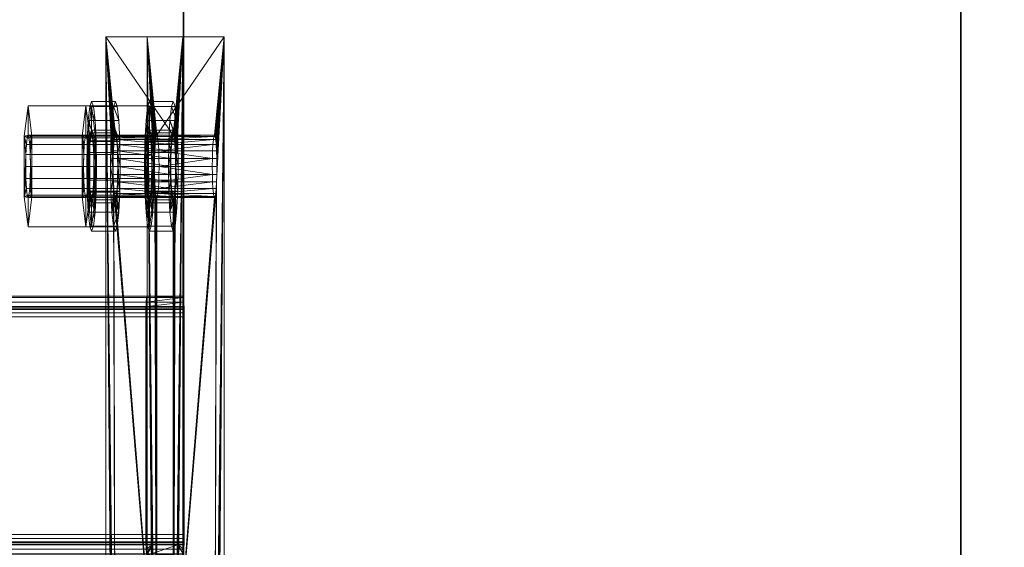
# Model space of a CAD drawing. Extents: x -0.3 to 41.3, y 0 to 17.8.
# Tile 12 of 256: x 0.766 to 0.956, y 2.071 to 2.173. Entities that reach past the tile are written whole.
import ezdxf

# ---------------------------------------------------------------- set-up
doc = ezdxf.new("R2010")
doc.units = 0
doc.header["$MEASUREMENT"] = 0
for name, color, linetype, lineweight in [('ANILHAS', 135, 'Continuous', 0), ('PLACAS_DE_BASE', 144, 'Continuous', 0), ('PORCAS', 157, 'Continuous', 0), ('VIGA_METALICA', 106, 'Continuous', 0)]:
    doc.layers.add(name, color=color, linetype=linetype, lineweight=lineweight)
for name, color, linetype in [('S40', 7, 'Continuous'), ('V119', 7, 'Continuous'), ('V222', 7, 'Continuous'), ('V308', 7, 'Continuous')]:
    doc.layers.add(name, color=color, linetype=linetype)

msp = doc.modelspace()

# ---------------------------------------------------------------- linework, layer by layer
at = {"layer": 'S40', "color": 253, "true_color": 0xca95bd}
for points, invisible_edges in [([(0.54775, 1.49431, 195.60001), (1.34775, 1.49431, 195.60001), (1.34775, 2.29431, 195.60001)], 12), ([(0.54775, 1.49431, 195.10001), (1.34775, 1.49431, 195.10001), (1.34775, 2.29431, 195.10001)], 12), ([(0.54775, 1.49431, 195.60001), (1.34775, 2.29431, 195.60001), (0.54775, 2.29431, 195.60001)], 9), ([(0.54775, 1.49431, 195.10001), (1.34775, 2.29431, 195.10001), (0.54775, 2.29431, 195.10001)], 9)]:
    msp.add_3dface(points, dxfattribs=dict(at, invisible_edges=invisible_edges))
at = {"layer": 'V119', "color": 252, "true_color": 0x838383}
for points, invisible_edges in [([(0.94775, 5.91931, 196.60001), (0.79775, 5.91931, 196.60001), (0.79775, 1.96931, 196.60001)], 12), ([(0.94775, 5.91931, 196.00001), (0.79775, 5.91931, 196.00001), (0.79775, 1.96931, 196.00001)], 12), ([(0.94775, 5.91931, 196.60001), (0.79775, 1.96931, 196.60001), (0.94775, 1.96931, 196.60001)], 9), ([(0.94775, 5.91931, 196.00001), (0.79775, 1.96931, 196.00001), (0.94775, 1.96931, 196.00001)], 9)]:
    msp.add_3dface(points, dxfattribs=dict(at, invisible_edges=invisible_edges))
for points in [[(0.79775, 5.91931, 196.60001), (0.79775, 1.96931, 196.60001), (0.79775, 1.96931, 196.00001), (0.79775, 5.91931, 196.00001)], [(0.94775, 1.96931, 196.60001), (0.94775, 5.91931, 196.60001), (0.94775, 5.91931, 196.00001), (0.94775, 1.96931, 196.00001)]]:
    msp.add_3dface(points, dxfattribs=at)
at = {"layer": 'V222', "color": 252, "true_color": 0x838383}
for points, invisible_edges in [([(0.94775, 5.91931, 199.55), (0.79775, 5.91931, 199.55), (0.79775, 1.96931, 199.55)], 12), ([(0.94775, 5.91931, 198.95), (0.79775, 5.91931, 198.95), (0.79775, 1.96931, 198.95)], 12), ([(0.94775, 5.91931, 199.55), (0.79775, 1.96931, 199.55), (0.94775, 1.96931, 199.55)], 9), ([(0.94775, 5.91931, 198.95), (0.79775, 1.96931, 198.95), (0.94775, 1.96931, 198.95)], 9)]:
    msp.add_3dface(points, dxfattribs=dict(at, invisible_edges=invisible_edges))
for points in [[(0.79775, 5.91931, 199.55), (0.79775, 1.96931, 199.55), (0.79775, 1.96931, 198.95), (0.79775, 5.91931, 198.95)], [(0.94775, 1.96931, 199.55), (0.94775, 5.91931, 199.55), (0.94775, 5.91931, 198.95), (0.94775, 1.96931, 198.95)]]:
    msp.add_3dface(points, dxfattribs=at)
at = {"layer": 'V308', "color": 252, "true_color": 0x838383}
for points, invisible_edges in [([(0.94775, 5.84431, 200.60001), (0.79775, 5.84431, 200.60001), (0.79775, 1.96931, 200.60001)], 12), ([(0.94775, 5.84431, 200.30001), (0.79775, 5.84431, 200.30001), (0.79775, 1.96931, 200.30001)], 12), ([(0.94775, 5.84431, 200.60001), (0.79775, 1.96931, 200.60001), (0.94775, 1.96931, 200.60001)], 9), ([(0.94775, 5.84431, 200.30001), (0.79775, 1.96931, 200.30001), (0.94775, 1.96931, 200.30001)], 9)]:
    msp.add_3dface(points, dxfattribs=dict(at, invisible_edges=invisible_edges))
for points in [[(0.79775, 5.84431, 200.60001), (0.79775, 1.96931, 200.60001), (0.79775, 1.96931, 200.30001), (0.79775, 5.84431, 200.30001)], [(0.94775, 1.96931, 200.60001), (0.94775, 5.84431, 200.60001), (0.94775, 5.84431, 200.30001), (0.94775, 1.96931, 200.30001)]]:
    msp.add_3dface(points, dxfattribs=at)

# ---------------------------------------------------------------- meshes
at = {"layer": 'ANILHAS'}
mesh = msp.add_polyface(dxfattribs=at)
corners = [(0.77908, 2.14481, 199.5841), (0.77915, 2.14003, 199.58315), (0.77915, 2.14959, 199.58315), (0.77935, 2.13597, 199.58045), (0.77935, 2.15365, 199.58045), (0.77949, 2.14481, 199.57862), (0.77953, 2.14213, 199.57809), (0.77953, 2.14749, 199.57809), (0.77964, 2.13986, 199.57657), (0.77964, 2.14976, 199.57657), (0.77966, 2.13326, 199.5764), (0.77966, 2.15636, 199.5764), (0.77981, 2.13834, 199.57431), (0.77981, 2.15128, 199.57431), (0.78001, 2.13231, 199.57164), (0.78001, 2.13781, 199.57164), (0.78001, 2.15181, 199.57164), (0.78001, 2.15731, 199.57164), (0.78021, 2.13834, 199.56896), (0.78021, 2.15128, 199.56896), (0.78037, 2.13326, 199.56687), (0.78037, 2.15636, 199.56687), (0.78038, 2.13986, 199.5667), (0.78038, 2.14976, 199.5667), (0.78049, 2.14213, 199.56518), (0.78049, 2.14749, 199.56518), (0.78053, 2.14481, 199.56466), (0.78067, 2.13597, 199.56282), (0.78067, 2.15365, 199.56282), (0.78087, 2.14003, 199.56012), (0.78087, 2.14959, 199.56012), (0.78094, 2.14481, 199.55917), (0.78367, 2.14481, 199.58444), (0.78374, 2.14003, 199.5835), (0.78374, 2.14959, 199.5835), (0.78394, 2.13597, 199.58079), (0.78394, 2.15365, 199.58079), (0.78408, 2.14481, 199.57896), (0.78412, 2.14213, 199.57843), (0.78412, 2.14749, 199.57843), (0.78423, 2.13986, 199.57691), (0.78423, 2.14976, 199.57691), (0.78424, 2.13326, 199.57674), (0.78424, 2.15636, 199.57674), (0.7844, 2.13834, 199.57465), (0.7844, 2.15128, 199.57465), (0.7846, 2.13231, 199.57198), (0.7846, 2.13781, 199.57198), (0.7846, 2.15181, 199.57198), (0.7846, 2.15731, 199.57198), (0.7848, 2.13834, 199.56931), (0.7848, 2.15128, 199.56931), (0.78495, 2.13326, 199.56721), (0.78495, 2.15636, 199.56721), (0.78497, 2.13986, 199.56704), (0.78497, 2.14976, 199.56704), (0.78508, 2.14213, 199.56553), (0.78508, 2.14749, 199.56553), (0.78512, 2.14481, 199.565), (0.78526, 2.13597, 199.56316), (0.78526, 2.15365, 199.56316), (0.78546, 2.14003, 199.56046), (0.78546, 2.14959, 199.56046), (0.78553, 2.14481, 199.55951)]
mesh.append_faces([[corners[k] for k in face] for face in [(46, 42, 10, 14), (42, 35, 3, 10), (35, 33, 1, 3), (33, 32, 0, 1), (32, 34, 2, 0), (34, 36, 4, 2), (36, 43, 11, 4), (43, 49, 17, 11), (49, 53, 21, 17), (53, 60, 28, 21), (60, 62, 30, 28), (62, 63, 31, 30), (63, 61, 29, 31), (61, 59, 27, 29), (59, 52, 20, 27), (52, 46, 14, 20), (47, 50, 18, 15), (50, 54, 22, 18), (54, 56, 24, 22), (56, 58, 26, 24), (58, 57, 25, 26), (57, 55, 23, 25), (55, 51, 19, 23), (51, 48, 16, 19), (48, 45, 13, 16), (45, 41, 9, 13), (41, 39, 7, 9), (39, 37, 5, 7), (37, 38, 6, 5), (38, 40, 8, 6), (40, 44, 12, 8), (44, 47, 15, 12)]])
mesh.append_faces([[corners[k] for k in face] for face in [(43, 53, 49), (52, 42, 46), (21, 11, 17), (10, 20, 14)]], dxfattribs={"vtx0": -1})
mesh.append_faces([[corners[k] for k in face] for face in [(34, 48, 36), (48, 34, 45), (45, 34, 41), (41, 34, 39), (39, 32, 37), (37, 32, 38), (38, 33, 40), (40, 35, 44), (44, 35, 47), (53, 43, 60), (60, 36, 62), (62, 57, 63), (63, 58, 61), (61, 54, 59), (59, 42, 52), (11, 28, 4), (16, 30, 19), (19, 30, 23), (23, 30, 25), (25, 31, 26), (26, 29, 24), (24, 29, 22), (22, 27, 18), (18, 27, 15), (3, 27, 10), (2, 7, 0), (0, 6, 1), (1, 8, 3)]], dxfattribs={"vtx0": -1, "vtx1": -1})
mesh.append_faces([[corners[k] for k in face] for face in [(62, 36, 48), (59, 47, 35), (4, 30, 16), (15, 27, 3)]], dxfattribs={"vtx0": -1, "vtx1": -1, "vtx2": -1})
mesh.append_faces([[corners[k] for k in face] for face in [(39, 34, 32), (38, 32, 33), (40, 33, 35), (60, 43, 36), (62, 48, 51), (62, 51, 55), (62, 55, 57), (63, 57, 58), (61, 58, 56), (61, 56, 54), (59, 54, 50), (59, 50, 47), (59, 35, 42), (11, 21, 28), (4, 28, 30), (25, 30, 31), (26, 31, 29), (22, 29, 27), (10, 27, 20), (16, 2, 4), (2, 16, 13), (2, 13, 9), (2, 9, 7), (0, 7, 5), (0, 5, 6), (1, 6, 8), (3, 8, 12), (3, 12, 15)]], dxfattribs={"vtx0": -1, "vtx2": -1})
mesh = msp.add_polyface(dxfattribs=at)
corners = [(0.79024, 2.14481, 199.43452), (0.79031, 2.14003, 199.43357), (0.79031, 2.14959, 199.43357), (0.79052, 2.13597, 199.43087), (0.79052, 2.15365, 199.43087), (0.79065, 2.14481, 199.42903), (0.79069, 2.14213, 199.4285), (0.79069, 2.14749, 199.4285), (0.79081, 2.13986, 199.42699), (0.79081, 2.14976, 199.42699), (0.79082, 2.13326, 199.42682), (0.79082, 2.15636, 199.42682), (0.79097, 2.13834, 199.42472), (0.79097, 2.15128, 199.42472), (0.79117, 2.13231, 199.42205), (0.79117, 2.13781, 199.42205), (0.79117, 2.15181, 199.42205), (0.79117, 2.15731, 199.42205), (0.79137, 2.13834, 199.41938), (0.79137, 2.15128, 199.41938), (0.79153, 2.13326, 199.41728), (0.79153, 2.15636, 199.41728), (0.79154, 2.13986, 199.41712), (0.79154, 2.14976, 199.41712), (0.79166, 2.14213, 199.4156), (0.79166, 2.14749, 199.4156), (0.79169, 2.14481, 199.41507), (0.79183, 2.13597, 199.41324), (0.79183, 2.15365, 199.41324), (0.79203, 2.14003, 199.41053), (0.79203, 2.14959, 199.41053), (0.7921, 2.14481, 199.40959), (0.79483, 2.14481, 199.43486), (0.7949, 2.14003, 199.43391), (0.7949, 2.14959, 199.43391), (0.7951, 2.13597, 199.43121), (0.7951, 2.15365, 199.43121), (0.79524, 2.14481, 199.42937), (0.79528, 2.14213, 199.42885), (0.79528, 2.14749, 199.42885), (0.79539, 2.13986, 199.42733), (0.79539, 2.14976, 199.42733), (0.79541, 2.13326, 199.42716), (0.79541, 2.15636, 199.42716), (0.79556, 2.13834, 199.42507), (0.79556, 2.15128, 199.42507), (0.79576, 2.13231, 199.42239), (0.79576, 2.13781, 199.42239), (0.79576, 2.15181, 199.42239), (0.79576, 2.15731, 199.42239), (0.79596, 2.13834, 199.41972), (0.79596, 2.15128, 199.41972), (0.79612, 2.13326, 199.41763), (0.79612, 2.15636, 199.41763), (0.79613, 2.13986, 199.41746), (0.79613, 2.14976, 199.41746), (0.79624, 2.14213, 199.41594), (0.79624, 2.14749, 199.41594), (0.79628, 2.14481, 199.41541), (0.79642, 2.13597, 199.41358), (0.79642, 2.15365, 199.41358), (0.79662, 2.14003, 199.41088), (0.79662, 2.14959, 199.41088), (0.79669, 2.14481, 199.40993)]
mesh.append_faces([[corners[k] for k in face] for face in [(46, 42, 10, 14), (42, 35, 3, 10), (35, 33, 1, 3), (33, 32, 0, 1), (32, 34, 2, 0), (34, 36, 4, 2), (36, 43, 11, 4), (43, 49, 17, 11), (49, 53, 21, 17), (53, 60, 28, 21), (60, 62, 30, 28), (62, 63, 31, 30), (63, 61, 29, 31), (61, 59, 27, 29), (59, 52, 20, 27), (52, 46, 14, 20), (47, 50, 18, 15), (50, 54, 22, 18), (54, 56, 24, 22), (56, 58, 26, 24), (58, 57, 25, 26), (57, 55, 23, 25), (55, 51, 19, 23), (51, 48, 16, 19), (48, 45, 13, 16), (45, 41, 9, 13), (41, 39, 7, 9), (39, 37, 5, 7), (37, 38, 6, 5), (38, 40, 8, 6), (40, 44, 12, 8), (44, 47, 15, 12)]])
mesh.append_faces([[corners[k] for k in face] for face in [(43, 53, 49), (52, 42, 46), (21, 11, 17), (10, 20, 14)]], dxfattribs={"vtx0": -1})
mesh.append_faces([[corners[k] for k in face] for face in [(34, 48, 36), (48, 34, 45), (45, 34, 41), (41, 34, 39), (39, 32, 37), (37, 32, 38), (38, 33, 40), (40, 35, 44), (44, 35, 47), (53, 43, 60), (60, 36, 62), (62, 57, 63), (63, 58, 61), (61, 54, 59), (59, 42, 52), (11, 28, 4), (16, 30, 19), (19, 30, 23), (23, 30, 25), (25, 31, 26), (26, 29, 24), (24, 29, 22), (22, 27, 18), (18, 27, 15), (3, 27, 10), (2, 7, 0), (0, 6, 1), (1, 8, 3)]], dxfattribs={"vtx0": -1, "vtx1": -1})
mesh.append_faces([[corners[k] for k in face] for face in [(62, 36, 48), (59, 47, 35), (4, 30, 16), (15, 27, 3)]], dxfattribs={"vtx0": -1, "vtx1": -1, "vtx2": -1})
mesh.append_faces([[corners[k] for k in face] for face in [(39, 34, 32), (38, 32, 33), (40, 33, 35), (60, 43, 36), (62, 48, 51), (62, 51, 55), (62, 55, 57), (63, 57, 58), (61, 58, 56), (61, 56, 54), (59, 54, 50), (59, 50, 47), (59, 35, 42), (11, 21, 28), (4, 28, 30), (25, 30, 31), (26, 31, 29), (22, 29, 27), (10, 27, 20), (16, 2, 4), (2, 16, 13), (2, 13, 9), (2, 9, 7), (0, 7, 5), (0, 5, 6), (1, 6, 8), (3, 8, 12), (3, 12, 15)]], dxfattribs={"vtx0": -1, "vtx2": -1})
at = {"layer": 'PLACAS_DE_BASE'}
mesh = msp.add_polyface(dxfattribs=at)
corners = [(0.80419, 1.99481, 199.41701), (0.8056, 1.96981, 199.39806), (0.8056, 2.16981, 199.39806), (0.80417, 1.99636, 199.41721), (0.80413, 1.99781, 199.41781), (0.80406, 1.99905, 199.41876), (0.80396, 2.00001, 199.42), (0.80386, 2.00061, 199.42145), (0.80374, 2.00081, 199.42299), (0.80406, 2.14057, 199.41876), (0.79258, 2.00081, 199.57258), (0.79072, 1.96981, 199.59751), (0.79213, 1.99481, 199.57856), (0.79072, 2.16981, 199.59751), (0.79215, 1.99636, 199.57836), (0.79219, 1.99781, 199.57776), (0.79226, 1.99905, 199.57681), (0.79236, 2.00001, 199.57557), (0.79246, 2.00061, 199.57413), (0.79269, 2.00061, 199.57103), (0.80363, 2.00061, 199.42454), (0.78415, 1.99481, 199.57797), (0.78274, 1.96981, 199.59691), (0.78274, 2.16981, 199.59691), (0.78417, 1.99636, 199.57776), (0.78421, 1.99781, 199.57716), (0.78428, 1.99905, 199.57621), (0.78438, 2.00001, 199.57497), (0.78449, 2.00061, 199.57353), (0.7846, 2.00081, 199.57198), (0.78428, 2.14057, 199.57621), (0.79576, 2.00081, 199.4224), (0.79762, 1.96981, 199.39747), (0.79621, 1.99481, 199.41642), (0.79762, 2.16981, 199.39747), (0.79619, 1.99636, 199.41662), (0.79615, 1.99781, 199.41722), (0.79608, 1.99905, 199.41817), (0.79599, 2.00001, 199.41941), (0.79588, 2.00061, 199.42085), (0.79565, 2.00061, 199.42395), (0.78472, 2.00061, 199.57043)]
mesh.append_faces([[corners[k] for k in face] for face in [(2, 1, 32, 34), (7, 8, 31, 39), (8, 20, 40, 31), (19, 10, 29, 41), (10, 18, 28, 29)]])
mesh.append_faces([[corners[k] for k in face] for face in [(0, 2, 3), (3, 2, 4), (4, 2, 5), (5, 2, 6), (6, 2, 7), (7, 2, 8), (11, 12, 13), (19, 8, 10), (21, 23, 24), (24, 23, 25), (25, 23, 26), (26, 23, 27), (27, 23, 28), (28, 23, 29), (32, 33, 34), (40, 29, 31)]], dxfattribs={"vtx0": -1, "vtx1": -1})
mesh.append_faces([[corners[k] for k in face] for face in [(8, 9, 10), (29, 30, 31)]], dxfattribs={"vtx0": -1, "vtx1": -1, "vtx2": -1})
mesh.append_faces([[corners[k] for k in face] for face in [(0, 1, 2), (13, 12, 14), (13, 14, 15), (13, 15, 16), (13, 16, 17), (13, 17, 18), (13, 18, 10), (19, 20, 8), (21, 22, 23), (34, 33, 35), (34, 35, 36), (34, 36, 37), (34, 37, 38), (34, 38, 39), (34, 39, 31), (40, 41, 29)]], dxfattribs={"vtx0": -1, "vtx2": -1})
mesh = msp.add_polyface(dxfattribs=at)
corners = [(0.80374, 2.00081, 199.42299), (0.8056, 2.16981, 199.39806), (0.80413, 2.14181, 199.41781), (0.80406, 2.14057, 199.41876), (0.79258, 2.00081, 199.57258), (0.80396, 2.13961, 199.42), (0.80386, 2.13901, 199.42145), (0.80374, 2.13881, 199.42299), (0.79072, 2.16981, 199.59751), (0.79219, 2.14181, 199.57776), (0.79226, 2.14057, 199.57681), (0.79236, 2.13961, 199.57557), (0.79246, 2.13901, 199.57413), (0.79258, 2.13881, 199.57258), (0.80363, 2.13901, 199.42454), (0.79269, 2.13901, 199.57103), (0.7928, 2.13961, 199.56959), (0.80352, 2.13961, 199.42599), (0.7846, 2.00081, 199.57198), (0.78274, 2.16981, 199.59691), (0.78421, 2.14181, 199.57716), (0.78428, 2.14057, 199.57621), (0.79576, 2.00081, 199.4224), (0.78438, 2.13961, 199.57497), (0.78449, 2.13901, 199.57353), (0.7846, 2.13881, 199.57198), (0.79762, 2.16981, 199.39747), (0.79615, 2.14181, 199.41722), (0.79608, 2.14057, 199.41817), (0.79599, 2.13961, 199.41941), (0.79588, 2.13901, 199.42085), (0.79576, 2.13881, 199.4224), (0.78472, 2.13901, 199.57043), (0.79565, 2.13901, 199.42395), (0.78482, 2.13961, 199.56899), (0.79554, 2.13961, 199.42539), (0.79072, 1.96981, 199.59751), (0.78274, 1.96981, 199.59691)]
mesh.append_faces([[corners[k] for k in face] for face in [(36, 8, 19, 37), (7, 6, 30, 31), (6, 5, 29, 30), (17, 14, 33, 35), (14, 7, 31, 33), (13, 15, 32, 25), (15, 16, 34, 32), (11, 12, 24, 23), (12, 13, 25, 24)]])
mesh.append_faces([[corners[k] for k in face] for face in [(9, 4, 10), (10, 4, 11), (11, 4, 12), (12, 4, 13), (14, 13, 7), (13, 14, 15), (15, 14, 16), (27, 22, 28), (28, 22, 29), (29, 22, 30), (30, 22, 31), (32, 31, 25), (31, 32, 33), (33, 34, 35)]], dxfattribs={"vtx0": -1, "vtx1": -1})
mesh.append_faces([[corners[k] for k in face] for face in [(0, 1, 2), (8, 4, 9), (13, 4, 7), (18, 19, 20), (26, 22, 27), (31, 22, 25)]], dxfattribs={"vtx0": -1, "vtx1": -1, "vtx2": -1})
mesh.append_faces([[corners[k] for k in face] for face in [(0, 2, 3), (4, 3, 5), (4, 5, 6), (4, 6, 7), (16, 14, 17), (18, 20, 21), (22, 21, 23), (22, 23, 24), (22, 24, 25), (33, 32, 34)]], dxfattribs={"vtx0": -1, "vtx2": -1})
mesh = msp.add_polyface(dxfattribs=at)
corners = [(0.80413, 2.14181, 199.41781), (0.8056, 2.16981, 199.39806), (0.80417, 2.14326, 199.41721), (0.80419, 2.14481, 199.41701), (0.80417, 2.14636, 199.41721), (0.80413, 2.14781, 199.41781), (0.80406, 2.14905, 199.41876), (0.80396, 2.15001, 199.42), (0.80386, 2.15061, 199.42145), (0.80374, 2.15081, 199.42299), (0.79258, 2.15081, 199.57258), (0.79072, 2.16981, 199.59751), (0.79219, 2.14181, 199.57776), (0.79215, 2.14326, 199.57836), (0.79213, 2.14481, 199.57856), (0.79215, 2.14636, 199.57836), (0.79219, 2.14781, 199.57776), (0.79226, 2.14905, 199.57681), (0.79236, 2.15001, 199.57557), (0.79246, 2.15061, 199.57413), (0.79269, 2.15061, 199.57103), (0.78421, 2.14181, 199.57716), (0.78274, 2.16981, 199.59691), (0.78417, 2.14326, 199.57776), (0.78415, 2.14481, 199.57797), (0.78417, 2.14636, 199.57776), (0.78421, 2.14781, 199.57716), (0.78428, 2.14905, 199.57621), (0.78438, 2.15001, 199.57497), (0.78449, 2.15061, 199.57353), (0.7846, 2.15081, 199.57198), (0.79576, 2.15081, 199.4224), (0.79762, 2.16981, 199.39747), (0.79615, 2.14181, 199.41722), (0.79619, 2.14326, 199.41662), (0.79621, 2.14481, 199.41642), (0.79619, 2.14636, 199.41662), (0.79615, 2.14781, 199.41722), (0.79608, 2.14905, 199.41817), (0.79599, 2.15001, 199.41941), (0.79588, 2.15061, 199.42085), (0.79565, 2.15061, 199.42395)]
mesh.append_faces([[corners[k] for k in face] for face in [(11, 1, 32, 22)]])
mesh.append_faces([[corners[k] for k in face] for face in [(0, 1, 2), (2, 1, 3), (3, 1, 4), (4, 1, 5), (5, 1, 6), (6, 1, 7), (7, 1, 8), (8, 1, 9), (11, 10, 1), (20, 9, 10), (21, 22, 23), (23, 22, 24), (24, 22, 25), (25, 22, 26), (26, 22, 27), (27, 22, 28), (28, 22, 29), (29, 22, 30), (32, 31, 22), (41, 30, 31)]], dxfattribs={"vtx0": -1, "vtx1": -1})
mesh.append_faces([[corners[k] for k in face] for face in [(9, 1, 10), (30, 22, 31)]], dxfattribs={"vtx0": -1, "vtx1": -1, "vtx2": -1})
mesh.append_faces([[corners[k] for k in face] for face in [(11, 12, 13), (11, 13, 14), (11, 14, 15), (11, 15, 16), (11, 16, 17), (11, 17, 18), (11, 18, 19), (11, 19, 10), (32, 33, 34), (32, 34, 35), (32, 35, 36), (32, 36, 37), (32, 37, 38), (32, 38, 39), (32, 39, 40), (32, 40, 31)]], dxfattribs={"vtx0": -1, "vtx2": -1})
mesh = msp.add_polyface(dxfattribs=at)
corners = [(0.79301, 2.14636, 199.5668), (0.80331, 2.14636, 199.42877), (0.79297, 2.14781, 199.5674), (0.80335, 2.14781, 199.42818), (0.80343, 2.14905, 199.42723), (0.79289, 2.14905, 199.56835), (0.80352, 2.15001, 199.42599), (0.7928, 2.15001, 199.56959), (0.80363, 2.15061, 199.42454), (0.79269, 2.15061, 199.57103), (0.80374, 2.15081, 199.42299), (0.79532, 2.14481, 199.42838), (0.78503, 2.14636, 199.5662), (0.79533, 2.14636, 199.42818), (0.78499, 2.14781, 199.5668), (0.79538, 2.14781, 199.42758), (0.78492, 2.14905, 199.56775), (0.79545, 2.14905, 199.42663), (0.78482, 2.15001, 199.56899), (0.79554, 2.15001, 199.42539), (0.78472, 2.15061, 199.57043), (0.79565, 2.15061, 199.42395), (0.7846, 2.15081, 199.57198), (0.80417, 2.14636, 199.41721), (0.80413, 2.14781, 199.41781), (0.79615, 2.14781, 199.41722), (0.79619, 2.14636, 199.41662), (0.80406, 2.14905, 199.41876), (0.79608, 2.14905, 199.41817), (0.80396, 2.15001, 199.42), (0.79599, 2.15001, 199.41941), (0.80386, 2.15061, 199.42145), (0.79588, 2.15061, 199.42085), (0.79576, 2.15081, 199.4224), (0.79258, 2.15081, 199.57258), (0.79246, 2.15061, 199.57413), (0.78449, 2.15061, 199.57353), (0.79236, 2.15001, 199.57557), (0.78438, 2.15001, 199.57497), (0.79226, 2.14905, 199.57681), (0.78428, 2.14905, 199.57621), (0.79219, 2.14781, 199.57776), (0.78421, 2.14781, 199.57716), (0.79215, 2.14636, 199.57836), (0.78417, 2.14636, 199.57776)]
mesh.append_faces([[corners[k] for k in face] for face in [(23, 24, 25, 26), (24, 27, 28, 25), (27, 29, 30, 28), (29, 31, 32, 30), (31, 10, 33, 32), (10, 8, 21, 33), (8, 6, 19, 21), (6, 4, 17, 19), (4, 3, 15, 17), (3, 1, 13, 15), (0, 2, 14, 12), (2, 5, 16, 14), (5, 7, 18, 16), (7, 9, 20, 18), (9, 34, 22, 20), (34, 35, 36, 22), (35, 37, 38, 36), (37, 39, 40, 38), (39, 41, 42, 40), (41, 43, 44, 42)]])
mesh.append_faces([[corners[k] for k in face] for face in [(0, 1, 2), (2, 4, 5), (5, 6, 7), (7, 8, 9), (11, 12, 13), (13, 14, 15), (15, 16, 17), (17, 18, 19), (19, 20, 21)]], dxfattribs={"vtx0": -1, "vtx1": -1})
mesh.append_faces([[corners[k] for k in face] for face in [(2, 1, 3), (2, 3, 4), (5, 4, 6), (7, 6, 8), (9, 8, 10), (13, 12, 14), (15, 14, 16), (17, 16, 18), (19, 18, 20), (21, 20, 22)]], dxfattribs={"vtx0": -1, "vtx2": -1})
mesh = msp.add_polyface(dxfattribs=at)
corners = [(0.7928, 2.13961, 199.56959), (0.80352, 2.13961, 199.42599), (0.80343, 2.14057, 199.42723), (0.79289, 2.14057, 199.56835), (0.80335, 2.14181, 199.42818), (0.79297, 2.14181, 199.5674), (0.80331, 2.14326, 199.42877), (0.79301, 2.14326, 199.5668), (0.79302, 2.14481, 199.56659), (0.80329, 2.14481, 199.42898), (0.80331, 2.14636, 199.42877), (0.79301, 2.14636, 199.5668), (0.79554, 2.13961, 199.42539), (0.78482, 2.13961, 199.56899), (0.78492, 2.14057, 199.56775), (0.79545, 2.14057, 199.42663), (0.78499, 2.14181, 199.5668), (0.79538, 2.14181, 199.42758), (0.78503, 2.14326, 199.5662), (0.79533, 2.14326, 199.42818), (0.78505, 2.14481, 199.566), (0.79532, 2.14481, 199.42838), (0.78503, 2.14636, 199.5662), (0.80396, 2.13961, 199.42), (0.80406, 2.14057, 199.41876), (0.79608, 2.14057, 199.41817), (0.79599, 2.13961, 199.41941), (0.80413, 2.14181, 199.41781), (0.79615, 2.14181, 199.41722), (0.80417, 2.14326, 199.41721), (0.79619, 2.14326, 199.41662), (0.80419, 2.14481, 199.41701), (0.79621, 2.14481, 199.41642), (0.80417, 2.14636, 199.41721), (0.79619, 2.14636, 199.41662), (0.79533, 2.14636, 199.42818), (0.79215, 2.14636, 199.57836), (0.79213, 2.14481, 199.57856), (0.78415, 2.14481, 199.57797), (0.78417, 2.14636, 199.57776), (0.79215, 2.14326, 199.57836), (0.78417, 2.14326, 199.57776), (0.79219, 2.14181, 199.57776), (0.78421, 2.14181, 199.57716), (0.79226, 2.14057, 199.57681), (0.78428, 2.14057, 199.57621), (0.79236, 2.13961, 199.57557), (0.78438, 2.13961, 199.57497)]
mesh.append_faces([[corners[k] for k in face] for face in [(23, 24, 25, 26), (24, 27, 28, 25), (27, 29, 30, 28), (29, 31, 32, 30), (31, 33, 34, 32), (10, 9, 21, 35), (9, 6, 19, 21), (6, 4, 17, 19), (4, 2, 15, 17), (2, 1, 12, 15), (0, 3, 14, 13), (3, 5, 16, 14), (5, 7, 18, 16), (7, 8, 20, 18), (8, 11, 22, 20), (36, 37, 38, 39), (37, 40, 41, 38), (40, 42, 43, 41), (42, 44, 45, 43), (44, 46, 47, 45)]])
mesh.append_faces([[corners[k] for k in face] for face in [(0, 2, 3), (3, 4, 5), (5, 6, 7), (7, 6, 8), (8, 10, 11), (12, 14, 15), (15, 16, 17), (17, 18, 19), (19, 20, 21)]], dxfattribs={"vtx0": -1, "vtx1": -1})
mesh.append_faces([[corners[k] for k in face] for face in [(0, 1, 2), (3, 2, 4), (5, 4, 6), (8, 6, 9), (8, 9, 10), (12, 13, 14), (15, 14, 16), (17, 16, 18), (19, 18, 20), (21, 20, 22)]], dxfattribs={"vtx0": -1, "vtx2": -1})
at = {"layer": 'PORCAS'}
mesh = msp.add_polyface(dxfattribs=at)
corners = [(0.76699, 2.13897, 199.5808), (0.76699, 2.15065, 199.5808), (0.7673, 2.14481, 199.5767), (0.76733, 2.14251, 199.57624), (0.76733, 2.14711, 199.57624), (0.76743, 2.14057, 199.57495), (0.76743, 2.14905, 199.57495), (0.76757, 2.13927, 199.57301), (0.76757, 2.15035, 199.57301), (0.76775, 2.13313, 199.57072), (0.76775, 2.13881, 199.57072), (0.76775, 2.15081, 199.57072), (0.76775, 2.15648, 199.57072), (0.76792, 2.13927, 199.56843), (0.76792, 2.15035, 199.56843), (0.76806, 2.14057, 199.56649), (0.76806, 2.14905, 199.56649), (0.76816, 2.14251, 199.5652), (0.76816, 2.14711, 199.5652), (0.76819, 2.14481, 199.56474), (0.7685, 2.13897, 199.56064), (0.7685, 2.15065, 199.56064), (0.77926, 2.13897, 199.58172), (0.77926, 2.15065, 199.58172), (0.77956, 2.14481, 199.57762), (0.7796, 2.14251, 199.57716), (0.7796, 2.14711, 199.57716), (0.7797, 2.14057, 199.57586), (0.7797, 2.14905, 199.57586), (0.77984, 2.13927, 199.57393), (0.77984, 2.15035, 199.57393), (0.78001, 2.13313, 199.57164), (0.78001, 2.13881, 199.57164), (0.78001, 2.15081, 199.57164), (0.78001, 2.15648, 199.57164), (0.78018, 2.13927, 199.56934), (0.78018, 2.15035, 199.56934), (0.78033, 2.14057, 199.56741), (0.78033, 2.14905, 199.56741), (0.78042, 2.14251, 199.56611), (0.78042, 2.14711, 199.56611), (0.78046, 2.14481, 199.56565), (0.78076, 2.13897, 199.56155), (0.78076, 2.15065, 199.56155)]
mesh.append_faces([[corners[k] for k in face] for face in [(31, 22, 0, 9), (22, 23, 1, 0), (23, 34, 12, 1), (34, 43, 21, 12), (43, 42, 20, 21), (42, 31, 9, 20), (32, 35, 13, 10), (35, 37, 15, 13), (37, 39, 17, 15), (39, 41, 19, 17), (41, 40, 18, 19), (40, 38, 16, 18), (38, 36, 14, 16), (36, 33, 11, 14), (33, 30, 8, 11), (30, 28, 6, 8), (28, 26, 4, 6), (26, 24, 2, 4), (24, 25, 3, 2), (25, 27, 5, 3), (27, 29, 7, 5), (29, 32, 10, 7)]])
mesh.append_faces([[corners[k] for k in face] for face in [(23, 33, 34), (33, 23, 30), (30, 23, 28), (28, 23, 26), (26, 22, 24), (24, 22, 25), (25, 22, 27), (27, 22, 29), (29, 22, 32), (43, 40, 42), (42, 32, 31), (21, 11, 12), (11, 21, 14), (14, 21, 16), (16, 21, 18), (18, 20, 19), (19, 20, 17), (17, 20, 15), (15, 20, 13), (13, 20, 10), (1, 4, 0), (0, 10, 9)]], dxfattribs={"vtx0": -1, "vtx1": -1})
mesh.append_faces([[corners[k] for k in face] for face in [(26, 23, 22), (32, 22, 31), (33, 43, 34), (43, 33, 36), (43, 36, 38), (43, 38, 40), (42, 40, 41), (42, 41, 39), (42, 39, 37), (42, 37, 35), (42, 35, 32), (18, 21, 20), (10, 20, 9), (11, 1, 12), (1, 11, 8), (1, 8, 6), (1, 6, 4), (0, 4, 2), (0, 2, 3), (0, 3, 5), (0, 5, 7), (0, 7, 10)]], dxfattribs={"vtx0": -1, "vtx2": -1})
mesh = msp.add_polyface(dxfattribs=at)
corners = [(0.77816, 2.13897, 199.43122), (0.77816, 2.15065, 199.43122), (0.77846, 2.14481, 199.42712), (0.7785, 2.14251, 199.42666), (0.7785, 2.14711, 199.42666), (0.77859, 2.14057, 199.42536), (0.77859, 2.14905, 199.42536), (0.77874, 2.13927, 199.42343), (0.77874, 2.15035, 199.42343), (0.77891, 2.13313, 199.42114), (0.77891, 2.13881, 199.42114), (0.77891, 2.15081, 199.42114), (0.77891, 2.15648, 199.42114), (0.77908, 2.13927, 199.41884), (0.77908, 2.15035, 199.41884), (0.77922, 2.14057, 199.41691), (0.77922, 2.14905, 199.41691), (0.77932, 2.14251, 199.41561), (0.77932, 2.14711, 199.41561), (0.77935, 2.14481, 199.41515), (0.77966, 2.13897, 199.41105), (0.77966, 2.15065, 199.41105), (0.79042, 2.13897, 199.43213), (0.79042, 2.15065, 199.43213), (0.79073, 2.14481, 199.42803), (0.79076, 2.14251, 199.42758), (0.79076, 2.14711, 199.42758), (0.79086, 2.14057, 199.42628), (0.79086, 2.14905, 199.42628), (0.791, 2.13927, 199.42435), (0.791, 2.15035, 199.42435), (0.79117, 2.13313, 199.42205), (0.79117, 2.13881, 199.42205), (0.79117, 2.15081, 199.42205), (0.79117, 2.15648, 199.42205), (0.79135, 2.13927, 199.41976), (0.79135, 2.15035, 199.41976), (0.79149, 2.14057, 199.41782), (0.79149, 2.14905, 199.41782), (0.79159, 2.14251, 199.41653), (0.79159, 2.14711, 199.41653), (0.79162, 2.14481, 199.41607), (0.79193, 2.13897, 199.41197), (0.79193, 2.15065, 199.41197)]
mesh.append_faces([[corners[k] for k in face] for face in [(31, 22, 0, 9), (22, 23, 1, 0), (23, 34, 12, 1), (34, 43, 21, 12), (43, 42, 20, 21), (42, 31, 9, 20), (32, 35, 13, 10), (35, 37, 15, 13), (37, 39, 17, 15), (39, 41, 19, 17), (41, 40, 18, 19), (40, 38, 16, 18), (38, 36, 14, 16), (36, 33, 11, 14), (33, 30, 8, 11), (30, 28, 6, 8), (28, 26, 4, 6), (26, 24, 2, 4), (24, 25, 3, 2), (25, 27, 5, 3), (27, 29, 7, 5), (29, 32, 10, 7)]])
mesh.append_faces([[corners[k] for k in face] for face in [(23, 33, 34), (33, 23, 30), (30, 23, 28), (28, 23, 26), (26, 22, 24), (24, 22, 25), (25, 22, 27), (27, 22, 29), (29, 22, 32), (43, 40, 42), (42, 32, 31), (21, 11, 12), (11, 21, 14), (14, 21, 16), (16, 21, 18), (18, 20, 19), (19, 20, 17), (17, 20, 15), (15, 20, 13), (13, 20, 10), (1, 4, 0), (0, 10, 9)]], dxfattribs={"vtx0": -1, "vtx1": -1})
mesh.append_faces([[corners[k] for k in face] for face in [(26, 23, 22), (32, 22, 31), (33, 43, 34), (43, 33, 36), (43, 36, 38), (43, 38, 40), (42, 40, 41), (42, 41, 39), (42, 39, 37), (42, 37, 35), (42, 35, 32), (18, 21, 20), (10, 20, 9), (11, 1, 12), (1, 11, 8), (1, 8, 6), (1, 6, 4), (0, 4, 2), (0, 2, 3), (0, 3, 5), (0, 5, 7), (0, 7, 10)]], dxfattribs={"vtx0": -1, "vtx2": -1})
at = {"layer": 'VIGA_METALICA'}
mesh = msp.add_polyface(dxfattribs=at)
corners = [(0.12045, 2.02381, 199.49735), (0.12045, 2.06581, 199.49735), (0.12045, 2.07381, 199.49735), (0.12045, 2.11581, 199.49735), (0.12047, 2.02228, 199.49705), (0.12047, 2.06734, 199.49705), (0.12047, 2.07228, 199.49705), (0.12047, 2.11734, 199.49705), (0.12054, 2.02098, 199.49618), (0.12054, 2.06864, 199.49618), (0.12054, 2.07098, 199.49618), (0.12054, 2.11864, 199.49618), (0.1206, 2.02381, 199.49536), (0.1206, 2.06581, 199.49536), (0.1206, 2.07381, 199.49536), (0.1206, 2.11581, 199.49536), (0.12061, 2.02304, 199.4952), (0.12061, 2.06658, 199.4952), (0.12061, 2.07304, 199.4952), (0.12061, 2.11658, 199.4952), (0.12063, 2.02011, 199.49489), (0.12063, 2.06951, 199.49489), (0.12063, 2.07011, 199.49489), (0.12063, 2.11951, 199.49489), (0.12064, 2.0224, 199.49477), (0.12064, 2.06722, 199.49477), (0.12064, 2.0724, 199.49477), (0.12064, 2.11722, 199.49477), (0.12069, 2.02196, 199.49412), (0.12069, 2.06766, 199.49412), (0.12069, 2.07196, 199.49412), (0.12069, 2.11766, 199.49412), (0.12075, 2.01981, 199.49336), (0.12075, 2.02181, 199.49336), (0.12075, 2.06781, 199.49336), (0.12075, 2.06981, 199.49336), (0.12075, 2.07181, 199.49336), (0.12075, 2.11781, 199.49336), (0.12075, 2.11981, 199.49336), (0.12172, 2.06781, 199.4804), (0.12172, 2.06981, 199.4804), (0.12172, 2.07181, 199.4804), (0.12663, 2.06781, 199.41458), (0.12663, 2.06981, 199.41458), (0.12663, 2.07181, 199.41458), (0.12759, 2.01981, 199.40162), (0.12759, 2.02181, 199.40162), (0.12759, 2.06781, 199.40162), (0.12759, 2.06981, 199.40162), (0.12759, 2.07181, 199.40162), (0.12759, 2.11781, 199.40162), (0.12759, 2.11981, 199.40162), (0.12765, 2.02196, 199.40085), (0.12765, 2.06766, 199.40085), (0.12765, 2.07196, 199.40085), (0.12765, 2.11766, 199.40085), (0.1277, 2.0224, 199.40021), (0.1277, 2.06722, 199.40021), (0.1277, 2.0724, 199.40021), (0.1277, 2.11722, 199.40021), (0.12771, 2.02011, 199.40009), (0.12771, 2.06951, 199.40009), (0.12771, 2.07011, 199.40009), (0.12771, 2.11951, 199.40009), (0.12773, 2.02304, 199.39977), (0.12773, 2.06658, 199.39977), (0.12773, 2.07304, 199.39977), (0.12773, 2.11658, 199.39977), (0.12774, 2.02381, 199.39962), (0.12774, 2.06581, 199.39962), (0.12774, 2.07381, 199.39962), (0.12774, 2.11581, 199.39962), (0.1278, 2.02098, 199.3988), (0.1278, 2.06864, 199.3988), (0.1278, 2.07098, 199.3988), (0.1278, 2.11864, 199.3988), (0.12787, 2.02228, 199.39793), (0.12787, 2.06734, 199.39793), (0.12787, 2.07228, 199.39793), (0.12787, 2.11734, 199.39793), (0.12789, 2.02381, 199.39763), (0.12789, 2.06581, 199.39763), (0.12789, 2.07381, 199.39763), (0.12789, 2.11581, 199.39763), (0.79045, 2.02381, 199.54735), (0.79045, 2.06581, 199.54735), (0.79045, 2.07381, 199.54735), (0.79045, 2.11581, 199.54735), (0.79047, 2.02228, 199.54705), (0.79047, 2.06734, 199.54705), (0.79047, 2.07228, 199.54705), (0.79047, 2.11734, 199.54705), (0.79054, 2.02098, 199.54618), (0.79054, 2.06864, 199.54618), (0.79054, 2.07098, 199.54618), (0.79054, 2.11864, 199.54618), (0.7906, 2.02381, 199.54536), (0.7906, 2.06581, 199.54536), (0.7906, 2.07381, 199.54536), (0.7906, 2.11581, 199.54536), (0.79061, 2.02304, 199.5452), (0.79061, 2.06658, 199.5452), (0.79061, 2.07304, 199.5452), (0.79061, 2.11658, 199.5452), (0.79063, 2.02011, 199.54489), (0.79063, 2.06951, 199.54489), (0.79063, 2.07011, 199.54489), (0.79063, 2.11951, 199.54489), (0.79064, 2.0224, 199.54477), (0.79064, 2.06722, 199.54477), (0.79064, 2.0724, 199.54477), (0.79064, 2.11722, 199.54477), (0.79069, 2.02196, 199.54412), (0.79069, 2.06766, 199.54412), (0.79069, 2.07196, 199.54412), (0.79069, 2.11766, 199.54412), (0.79075, 2.01981, 199.54336), (0.79075, 2.02181, 199.54336), (0.79075, 2.06781, 199.54336), (0.79075, 2.06981, 199.54336), (0.79075, 2.07181, 199.54336), (0.79075, 2.11781, 199.54336), (0.79075, 2.11981, 199.54336), (0.79172, 2.06781, 199.5304), (0.79172, 2.06981, 199.5304), (0.79172, 2.07181, 199.5304), (0.79663, 2.06781, 199.46458), (0.79663, 2.06981, 199.46458), (0.79663, 2.07181, 199.46458), (0.79759, 2.01981, 199.45162), (0.79759, 2.02181, 199.45162), (0.79759, 2.06781, 199.45162), (0.79759, 2.06981, 199.45162), (0.79759, 2.07181, 199.45162), (0.79759, 2.11781, 199.45162), (0.79759, 2.11981, 199.45162), (0.79765, 2.02196, 199.45085), (0.79765, 2.06766, 199.45085), (0.79765, 2.07196, 199.45085), (0.79765, 2.11766, 199.45085), (0.7977, 2.0224, 199.45021), (0.7977, 2.06722, 199.45021), (0.7977, 2.0724, 199.45021), (0.7977, 2.11722, 199.45021), (0.79771, 2.02011, 199.45009), (0.79771, 2.06951, 199.45009), (0.79771, 2.07011, 199.45009), (0.79771, 2.11951, 199.45009), (0.79773, 2.02304, 199.44977), (0.79773, 2.06658, 199.44977), (0.79773, 2.07304, 199.44977), (0.79773, 2.11658, 199.44977), (0.79774, 2.02381, 199.44962), (0.79774, 2.06581, 199.44962), (0.79774, 2.07381, 199.44962), (0.79774, 2.11581, 199.44962), (0.7978, 2.02098, 199.4488), (0.7978, 2.06864, 199.4488), (0.7978, 2.07098, 199.4488), (0.7978, 2.11864, 199.4488), (0.79787, 2.02228, 199.44793), (0.79787, 2.06734, 199.44793), (0.79787, 2.07228, 199.44793), (0.79787, 2.11734, 199.44793), (0.79789, 2.02381, 199.44763), (0.79789, 2.06581, 199.44763), (0.79789, 2.07381, 199.44763), (0.79789, 2.11581, 199.44763)]
mesh.append_faces([[corners[k] for k in face] for face in [(68, 64, 148, 152), (64, 56, 140, 148), (56, 52, 136, 140), (52, 46, 130, 136), (46, 33, 117, 130), (33, 28, 112, 117), (28, 24, 108, 112), (24, 16, 100, 108), (16, 12, 96, 100), (12, 13, 97, 96), (13, 17, 101, 97), (17, 25, 109, 101), (25, 29, 113, 109), (29, 34, 118, 113), (34, 39, 123, 118), (39, 40, 124, 123), (40, 35, 119, 124), (35, 21, 105, 119), (21, 9, 93, 105), (9, 5, 89, 93), (5, 1, 85, 89), (1, 0, 84, 85), (0, 4, 88, 84), (4, 8, 92, 88), (8, 20, 104, 92), (20, 32, 116, 104), (32, 45, 129, 116), (45, 60, 144, 129), (60, 72, 156, 144), (72, 76, 160, 156), (76, 80, 164, 160), (80, 81, 165, 164), (81, 77, 161, 165), (77, 73, 157, 161), (73, 61, 145, 157), (61, 48, 132, 145), (48, 43, 127, 132), (43, 42, 126, 127), (42, 47, 131, 126), (47, 53, 137, 131), (53, 57, 141, 137), (57, 65, 149, 141), (65, 69, 153, 149), (69, 68, 152, 153), (70, 66, 150, 154), (66, 58, 142, 150), (58, 54, 138, 142), (54, 49, 133, 138), (49, 44, 128, 133), (44, 43, 127, 128), (43, 48, 132, 127), (48, 62, 146, 132), (62, 74, 158, 146), (74, 78, 162, 158), (78, 82, 166, 162), (82, 83, 167, 166), (83, 79, 163, 167), (79, 75, 159, 163), (75, 63, 147, 159), (63, 51, 135, 147), (51, 38, 122, 135), (38, 23, 107, 122), (23, 11, 95, 107), (11, 7, 91, 95), (7, 3, 87, 91), (3, 2, 86, 87), (2, 6, 90, 86), (6, 10, 94, 90), (10, 22, 106, 94), (22, 35, 119, 106), (35, 40, 124, 119), (40, 41, 125, 124), (41, 36, 120, 125), (36, 30, 114, 120), (30, 26, 110, 114), (26, 18, 102, 110), (18, 14, 98, 102), (14, 15, 99, 98), (15, 19, 103, 99), (19, 27, 111, 103), (27, 31, 115, 111), (31, 37, 121, 115), (37, 50, 134, 121), (50, 55, 139, 134), (55, 59, 143, 139), (59, 67, 151, 143), (67, 71, 155, 151), (71, 70, 154, 155)]])
mesh.append_faces([[corners[k] for k in face] for face in [(20, 45, 32), (48, 47, 42), (63, 38, 51), (144, 116, 129), (119, 118, 123), (107, 135, 122)]], dxfattribs={"vtx0": -1})
mesh.append_faces([[corners[k] for k in face] for face in [(45, 20, 60), (60, 8, 72), (33, 4, 28), (28, 4, 24), (24, 0, 16), (16, 0, 12), (12, 1, 13), (13, 5, 17), (17, 5, 25), (25, 5, 29), (29, 9, 34), (34, 9, 39), (39, 9, 48), (73, 48, 61), (61, 48, 48), (6, 36, 10), (36, 6, 30), (30, 6, 26), (26, 2, 18), (18, 2, 14), (14, 3, 15), (15, 7, 19), (19, 7, 27), (27, 7, 31), (31, 11, 37), (37, 11, 50), (44, 48, 48), (48, 44, 62), (62, 44, 74), (74, 49, 78), (78, 58, 82), (82, 71, 83), (83, 67, 79), (79, 55, 75), (75, 23, 63), (22, 48, 48), (48, 22, 41), (41, 10, 36), (72, 46, 76), (46, 72, 33), (76, 56, 80), (80, 69, 81), (81, 65, 77), (77, 53, 73), (116, 144, 104), (104, 156, 92), (130, 160, 136), (136, 160, 140), (140, 164, 148), (148, 164, 152), (152, 165, 153), (153, 161, 149), (149, 161, 141), (141, 161, 137), (137, 157, 131), (131, 157, 126), (126, 157, 119), (93, 119, 105), (105, 119, 119), (162, 133, 158), (133, 162, 138), (138, 162, 142), (142, 166, 150), (150, 166, 154), (154, 167, 155), (155, 163, 151), (151, 163, 143), (143, 163, 139), (139, 159, 134), (134, 159, 121), (125, 119, 119), (119, 125, 106), (106, 125, 94), (94, 120, 90), (90, 110, 86), (86, 99, 87), (87, 103, 91), (91, 115, 95), (95, 147, 107), (146, 119, 119), (119, 146, 128), (128, 158, 133), (92, 117, 88), (117, 92, 130), (88, 108, 84), (84, 97, 85), (85, 101, 89), (89, 113, 93)]], dxfattribs={"vtx0": -1, "vtx1": -1})
mesh.append_faces([[corners[k] for k in face] for face in [(72, 8, 33), (47, 48, 73), (75, 50, 11), (92, 156, 130), (118, 119, 93), (95, 121, 159)]], dxfattribs={"vtx0": -1, "vtx1": -1, "vtx2": -1})
mesh.append_faces([[corners[k] for k in face] for face in [(60, 20, 8), (33, 8, 4), (24, 4, 0), (12, 0, 1), (13, 1, 5), (29, 5, 9), (48, 9, 21), (48, 21, 48), (26, 6, 2), (14, 2, 3), (15, 3, 7), (31, 7, 11), (74, 44, 49), (78, 49, 54), (78, 54, 58), (82, 58, 66), (82, 66, 70), (82, 70, 71), (83, 71, 67), (79, 67, 59), (79, 59, 55), (75, 55, 50), (75, 11, 23), (63, 23, 38), (41, 22, 10), (76, 46, 52), (76, 52, 56), (80, 56, 64), (80, 64, 68), (80, 68, 69), (81, 69, 65), (77, 65, 57), (77, 57, 53), (73, 53, 47), (104, 144, 156), (130, 156, 160), (140, 160, 164), (152, 164, 165), (153, 165, 161), (137, 161, 157), (119, 157, 145), (119, 145, 119), (142, 162, 166), (154, 166, 167), (155, 167, 163), (139, 163, 159), (94, 125, 120), (90, 120, 114), (90, 114, 110), (86, 110, 102), (86, 102, 98), (86, 98, 99), (87, 99, 103), (91, 103, 111), (91, 111, 115), (95, 115, 121), (95, 159, 147), (107, 147, 135), (128, 146, 158), (88, 117, 112), (88, 112, 108), (84, 108, 100), (84, 100, 96), (84, 96, 97), (85, 97, 101), (89, 101, 109), (89, 109, 113), (93, 113, 118)]], dxfattribs={"vtx0": -1, "vtx2": -1})

doc.saveas('drawing.dxf')
